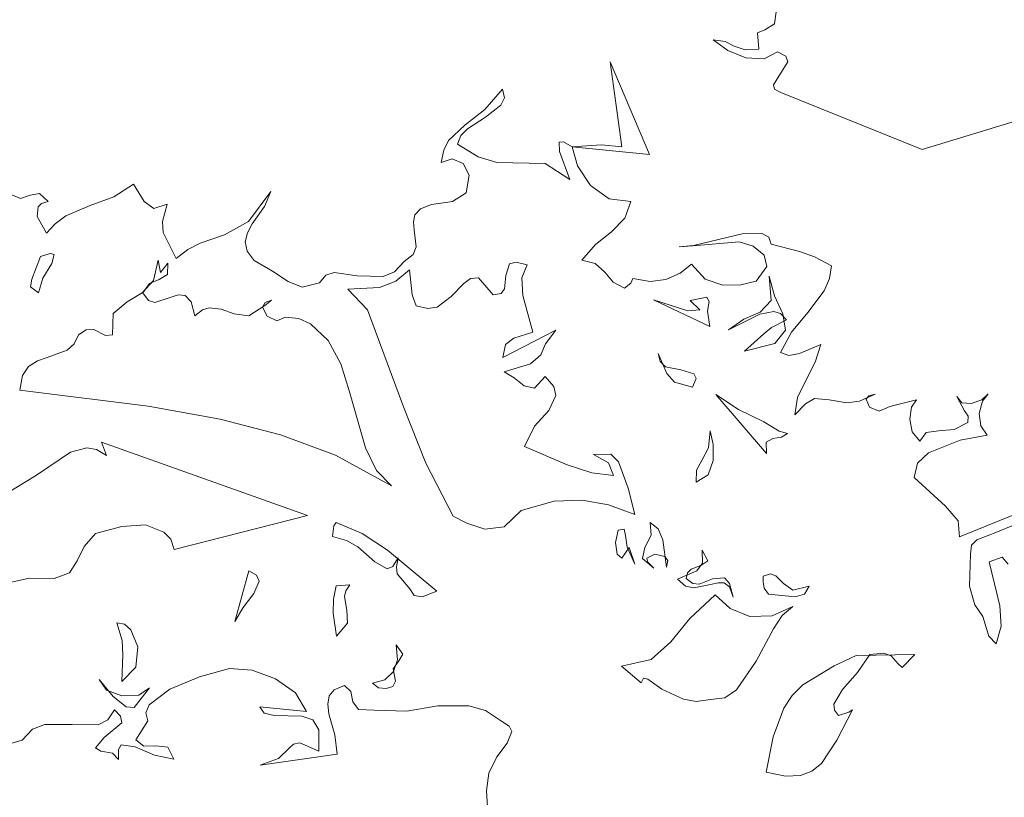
# Model space of a CAD drawing. Header units: millimetres. Extents: x -409347 to -76892, y 286088 to 1850972.
# Tile 10 of 256: x -308093 to -303484, y 427014 to 430652. Entities that reach past the tile are written whole.
import ezdxf

# ---------------------------------------------------------------- set-up
doc = ezdxf.new("R2010")
doc.units = ezdxf.units.MM
doc.linetypes.add('DGN Style 2', pattern=[3.08948, 1.853688, -1.235792])
for name, color, linetype, lineweight in [('a_drzewa 2', 7, 'Continuous', 0), ('A_P_WAND_BET_A_X', 25, 'Continuous', 0), ('A_P_WAND_BET_V_X', 131, 'DGN Style 2', 0)]:
    doc.layers.add(name, color=color, linetype=linetype, lineweight=lineweight)

msp = doc.modelspace()

# ---------------------------------------------------------------- linework, layer by layer
at = {"layer": 'a_drzewa 2'}
for p, q in [((-304560.5, 430632.6), (-304545.6, 430733.8)), ((-304605.1, 430605.3), (-304560.5, 430632.6)), ((-304639.2, 430590.6), (-304605.1, 430605.3)), ((-304632.7, 430514.8), (-304639.2, 430590.6)), ((-304779, 430508.1), (-304847.9, 430558.1)), ((-304847.9, 430558.1), (-304791.5, 430551.2)), ((-304791.5, 430551.2), (-304748.4, 430528.4)), ((-304748.4, 430528.4), (-304697.1, 430512.2)), ((-304693.8, 430474.3), (-304779, 430508.1)), ((-304697.1, 430512.2), (-304632.7, 430514.8)), ((-304608.3, 430469.9), (-304693.8, 430474.3)), ((-304546.3, 430501.6), (-304608.3, 430469.9)), ((-304506.4, 430481.5), (-304546.3, 430501.6)), ((-304498.3, 430455.8), (-304506.4, 430481.5)), ((-305275.2, 430057.3), (-305329.8, 430455.1)), ((-305329.8, 430455.1), (-305145.8, 430021.3)), ((-304531.8, 430400), (-304498.3, 430455.8)), ((-304565.4, 430347.2), (-304531.8, 430400)), ((-304560.8, 430327), (-304565.4, 430347.2)), ((-305916, 430231.6), (-305833, 430326.9)), ((-305833, 430326.9), (-305823.7, 430286.5)), ((-304530.1, 430312), (-304560.8, 430327)), ((-303869.7, 430045.3), (-304530.1, 430312)), ((-305841.4, 430252.7), (-305913, 430196.6)), ((-305823.7, 430286.5), (-305841.4, 430252.7)), ((-306009.7, 430159), (-305916, 430231.6)), ((-305913, 430196.6), (-305996.5, 430142.5)), ((-303265.4, 430229.2), (-303869.7, 430045.3)), ((-306085.8, 430087.8), (-306009.7, 430159)), ((-306029, 430110.3), (-306043.3, 430070.9)), ((-305996.5, 430142.5), (-306029, 430110.3)), ((-306108.3, 430041.8), (-306085.8, 430087.8)), ((-306043.3, 430070.9), (-305947.1, 430011.5)), ((-305568, 430079.2), (-305547.6, 430081)), ((-305567.1, 430035.2), (-305568, 430079.2)), ((-305547.6, 430081), (-305507.4, 430058)), ((-305507.4, 430058), (-305370, 430066.8)), ((-305145.8, 430021.3), (-305507.4, 430058)), ((-305507.4, 430058), (-305482.1, 429969)), ((-305370, 430066.8), (-305275.2, 430057.3)), ((-306121.1, 429984.9), (-306108.3, 430041.8)), ((-305947.1, 430011.5), (-305859.5, 429983.8)), ((-305517.7, 429904.3), (-305567.1, 430035.2)), ((-306069.6, 430001.1), (-306121.1, 429984.9)), ((-306017.8, 429979), (-306069.6, 430001.1)), ((-305989.7, 429925.6), (-306017.8, 429979)), ((-305859.5, 429983.8), (-305632.9, 429979.6)), ((-305632.9, 429979.6), (-305517.7, 429904.3)), ((-305482.1, 429969), (-305421.4, 429877.3)), ((-306003.1, 429842.2), (-305989.7, 429925.6)), ((-307652.9, 429824.4), (-307560.9, 429882.3)), ((-307560.9, 429882.3), (-307509.9, 429801.4)), ((-305421.4, 429877.3), (-305333.7, 429814.3)), ((-308129.7, 429833.6), (-308090, 429816.4)), ((-308090, 429816.4), (-308044.4, 429832.1)), ((-308044.4, 429832.1), (-308000.9, 429838.7)), ((-308000.9, 429838.7), (-307959.4, 429801.2)), ((-307023, 429707.9), (-306917.5, 429849.2)), ((-306917.5, 429849.2), (-306946.8, 429779.1)), ((-306067.2, 429801.5), (-306003.1, 429842.2)), ((-307991, 429792.6), (-308007.3, 429776.5)), ((-307959.4, 429801.2), (-307991, 429792.6)), ((-307877.4, 429734.7), (-307763.9, 429782.6)), ((-307763.9, 429782.6), (-307652.9, 429824.4)), ((-307509.9, 429801.4), (-307466.1, 429769.9)), ((-307466.1, 429769.9), (-307403.2, 429790)), ((-307403.2, 429790), (-307425.6, 429708.7)), ((-306217.1, 429768.1), (-306165.9, 429787.1)), ((-306165.9, 429787.1), (-306067.2, 429801.5)), ((-305333.7, 429814.3), (-305232.8, 429802.3)), ((-305232.8, 429802.3), (-305261.3, 429723.5)), ((-308007.3, 429776.5), (-308012.3, 429732)), ((-306946.8, 429779.1), (-307004.5, 429697.7)), ((-306250.1, 429706.5), (-306244.1, 429739.3)), ((-306244.1, 429739.3), (-306217.1, 429768.1)), ((-308012.3, 429732), (-307967.4, 429653.6)), ((-307967.4, 429653.6), (-307927.1, 429698.1)), ((-307927.1, 429698.1), (-307877.4, 429734.7)), ((-307425.6, 429708.7), (-307421.1, 429656.2)), ((-307135.2, 429645.4), (-307023, 429707.9)), ((-307004.5, 429697.7), (-307027.2, 429654.7)), ((-306246.8, 429668.6), (-306250.1, 429706.5)), ((-305261.3, 429723.5), (-305323.4, 429659.4)), ((-307421.1, 429656.2), (-307360.8, 429535)), ((-307249.3, 429606.3), (-307135.2, 429645.4)), ((-307027.2, 429654.7), (-307038.3, 429612.6)), ((-306237.2, 429590), (-306246.8, 429668.6)), ((-305323.4, 429659.4), (-305397.7, 429600.2)), ((-304938.9, 429595.3), (-304711.5, 429650.1)), ((-304711.5, 429650.1), (-304617.6, 429652.2)), ((-304617.6, 429652.2), (-304586.7, 429634.3)), ((-307305.7, 429578), (-307249.3, 429606.3)), ((-307038.3, 429612.6), (-307028.7, 429569.3)), ((-305397.7, 429600.2), (-305462, 429527.1)), ((-304726, 429613.6), (-304941.8, 429595.1)), ((-304659.6, 429592.8), (-304726, 429613.6)), ((-304586.7, 429634.3), (-304575.2, 429603)), ((-304575.2, 429603), (-304442.9, 429567.3)), ((-307996.3, 429545.3), (-307950.4, 429558)), ((-307950.4, 429558), (-307932.4, 429553.7)), ((-307932.4, 429553.7), (-307943.5, 429511.6)), ((-307360.8, 429535), (-307305.7, 429578)), ((-307360.8, 429535), (-307305.7, 429578)), ((-307028.7, 429569.3), (-306995.6, 429525.2)), ((-306292.9, 429520.6), (-306251.7, 429553.5)), ((-306251.7, 429553.5), (-306237.2, 429590)), ((-305006, 429589.6), (-304938.9, 429595.3)), ((-304941.8, 429595.1), (-305006, 429589.6)), ((-304608.9, 429550.1), (-304659.6, 429592.8)), ((-304442.9, 429567.3), (-304373.3, 429543.8)), ((-308037.2, 429439), (-307996.3, 429545.3)), ((-307943.5, 429511.6), (-307984.7, 429443.5)), ((-307466.5, 429432), (-307445.4, 429527.8)), ((-307445.4, 429527.8), (-307434.5, 429470)), ((-307434.5, 429470), (-307400.1, 429514)), ((-307400.1, 429514), (-307401.5, 429461)), ((-306995.6, 429525.2), (-306909.2, 429476.7)), ((-306338.8, 429472.6), (-306292.9, 429520.6)), ((-305817.2, 429455.6), (-305801.3, 429509.8)), ((-305801.3, 429509.8), (-305769.7, 429518.4)), ((-305769.7, 429518.4), (-305718.6, 429505.1)), ((-305718.6, 429505.1), (-305742.8, 429444.3)), ((-305462, 429527.1), (-305399, 429511.9)), ((-305399, 429511.9), (-305354.4, 429471.7)), ((-305001.4, 429466.6), (-304949.2, 429509.3)), ((-304949.2, 429509.3), (-304884.3, 429438.4)), ((-304595.6, 429498.4), (-304608.9, 429550.1)), ((-304373.3, 429543.8), (-304293.2, 429500.7)), ((-307401.5, 429461), (-307440.5, 429437.1)), ((-306909.2, 429476.7), (-306837.3, 429427)), ((-306660.6, 429456.8), (-306620.6, 429469.1)), ((-306620.6, 429469.1), (-306513.6, 429454.7)), ((-306392.7, 429450.4), (-306338.8, 429472.6)), ((-306332.1, 429429.1), (-306269, 429481.5)), ((-306269, 429481.5), (-306256.1, 429365.1)), ((-305354.4, 429471.7), (-305315.1, 429425.1)), ((-305069.4, 429437.3), (-305001.4, 429466.6)), ((-304645.6, 429429.5), (-304595.6, 429498.4)), ((-304293.2, 429500.7), (-304302.8, 429441.2)), ((-308042.9, 429403.2), (-308037.2, 429439)), ((-307984.7, 429443.5), (-308005.2, 429374.1)), ((-307520.4, 429374.5), (-307466.5, 429432)), ((-307486, 429418.6), (-307517.5, 429374.7)), ((-307440.5, 429437.1), (-307486, 429418.6)), ((-306837.3, 429427), (-306770.4, 429400.4)), ((-306770.4, 429400.4), (-306690, 429422)), ((-306690, 429422), (-306660.6, 429456.8)), ((-306513.6, 429454.7), (-306392.7, 429450.4)), ((-306408.9, 429399.1), (-306332.1, 429429.1)), ((-306073.3, 429357.3), (-306013.9, 429418.2)), ((-306013.9, 429418.2), (-305983.5, 429441.3)), ((-305983.5, 429441.3), (-305945.6, 429444.6)), ((-305945.6, 429444.6), (-305877.1, 429365.2)), ((-305823.7, 429393.3), (-305817.2, 429455.6)), ((-305742.8, 429444.3), (-305738.8, 429362.4)), ((-305315.1, 429425.1), (-305262.8, 429397.2)), ((-305262.8, 429397.2), (-305232.5, 429420.4)), ((-305232.5, 429420.4), (-305222.5, 429441.8)), ((-305222.5, 429441.8), (-305142, 429428.1)), ((-305142, 429428.1), (-305069.4, 429437.3)), ((-304884.3, 429438.4), (-304802.6, 429410.1)), ((-304717.5, 429411.6), (-304645.6, 429429.5)), ((-304585.8, 429452.2), (-304560.3, 429360.4)), ((-304576.1, 429338.4), (-304585.8, 429452.2)), ((-304302.8, 429441.2), (-304327.2, 429383.2)), ((-308005.2, 429374.1), (-308042.9, 429403.2)), ((-307590.3, 429333.2), (-307520.4, 429374.5)), ((-307517.5, 429374.7), (-307490.9, 429338.8)), ((-306558.1, 429392.2), (-306408.9, 429399.1)), ((-306464.6, 429294.4), (-306558.1, 429392.2)), ((-305877.1, 429365.2), (-305839.4, 429371.4)), ((-305839.4, 429371.4), (-305823.7, 429393.3)), ((-304802.6, 429410.1), (-304717.5, 429411.6)), ((-304327.2, 429383.2), (-304403.8, 429282.7)), ((-307656.1, 429277.6), (-307590.3, 429333.2)), ((-307490.9, 429338.8), (-307460.7, 429329.6)), ((-307460.7, 429329.6), (-307389.3, 429353.4)), ((-307389.3, 429353.4), (-307352.1, 429365.4)), ((-307352.1, 429365.4), (-307319.5, 429362.3)), ((-307319.5, 429362.3), (-307290.5, 429332.4)), ((-307290.5, 429332.4), (-307273.1, 429266.3)), ((-306943.6, 429329.8), (-306956.4, 429308.1)), ((-306945.3, 429315), (-306915.2, 429341)), ((-306915.2, 429341), (-306943.6, 429329.8)), ((-306256.1, 429365.1), (-306237.1, 429313.9)), ((-306139.5, 429307.5), (-306073.3, 429357.3)), ((-305738.8, 429362.4), (-305691.7, 429190.1)), ((-305125.8, 429341.4), (-304965.7, 429290.4)), ((-304862.5, 429217), (-305125.8, 429341.4)), ((-304955.1, 429338.3), (-304877.1, 429353.8)), ((-304910.3, 429295.2), (-304955.1, 429338.3)), ((-304877.1, 429353.8), (-304866.6, 429334.2)), ((-304866.6, 429334.2), (-304874.5, 429289.4)), ((-304627.3, 429284.1), (-304576.1, 429338.4)), ((-304560.3, 429360.4), (-304520.8, 429275.6)), ((-307659.3, 429177.5), (-307656.1, 429277.6)), ((-307273.1, 429266.3), (-307237.5, 429295.8)), ((-307237.5, 429295.8), (-307205.9, 429304.4)), ((-307205.9, 429304.4), (-307149.5, 429297.5)), ((-307149.5, 429297.5), (-307088.9, 429276.2)), ((-307088.9, 429276.2), (-307020.5, 429267.4)), ((-307020.5, 429267.4), (-306945.3, 429315)), ((-306956.4, 429308.1), (-306935.2, 429265.9)), ((-306296.5, 428841.6), (-306464.6, 429294.4)), ((-306237.1, 429313.9), (-306183, 429300.8)), ((-306183, 429300.8), (-306139.5, 429307.5)), ((-304965.7, 429290.4), (-304910.3, 429295.2)), ((-304874.5, 429289.4), (-304862.5, 429217)), ((-304629.4, 429275.1), (-304775.9, 429200.9)), ((-304703.8, 429251.1), (-304627.3, 429284.1)), ((-304562.8, 429286.7), (-304629.4, 429275.1)), ((-304532.7, 429277.5), (-304562.8, 429286.7)), ((-304503.7, 429247.7), (-304532.7, 429277.5)), ((-304520.8, 429275.6), (-304508.4, 429200.3)), ((-304403.8, 429282.7), (-304481.2, 429190.8)), ((-306935.2, 429265.9), (-306889.2, 429243.4)), ((-306889.2, 429243.4), (-306849.6, 429261.4)), ((-306849.6, 429261.4), (-306787.4, 429255)), ((-306787.4, 429255), (-306732.4, 429230.3)), ((-306732.4, 429230.3), (-306649.3, 429152.2)), ((-304775.9, 429200.9), (-304703.8, 429251.1)), ((-304574.1, 429212.3), (-304503.7, 429247.7)), ((-307818, 429178.6), (-307781.9, 429202.2)), ((-307781.9, 429202.2), (-307746.6, 429202.3)), ((-307746.6, 429202.3), (-307691.4, 429174.7)), ((-305831.5, 429072.4), (-305583.8, 429199.3)), ((-305691.7, 429190.1), (-305780.4, 429161.9)), ((-305583.8, 429199.3), (-305631.3, 429136.5)), ((-304699.8, 429101.6), (-304609.8, 429182.8)), ((-304609.8, 429182.8), (-304574.1, 429212.3)), ((-304508.4, 429200.3), (-304558.9, 429137.2)), ((-304481.2, 429190.8), (-304531.8, 429095.4)), ((-307870.6, 429106.5), (-307837.9, 429135.7)), ((-307837.9, 429135.7), (-307818, 429178.6)), ((-307691.4, 429174.7), (-307659.3, 429177.5)), ((-306649.3, 429152.2), (-306590, 429042.7)), ((-305780.4, 429161.9), (-305819, 429132.2)), ((-305631.3, 429136.5), (-305653.3, 429084.7)), ((-304558.9, 429137.2), (-304699.8, 429101.6)), ((-307964.6, 429072), (-307870.6, 429106.5)), ((-305819, 429132.2), (-305831.5, 429072.4)), ((-305104.3, 429090.5), (-305095.3, 429053.1)), ((-305064, 428997), (-305104.3, 429090.5)), ((-304531.8, 429095.4), (-304492.4, 429081.2)), ((-304492.4, 429081.2), (-304443.3, 429091.2)), ((-304443.3, 429091.2), (-304343.9, 429132.1)), ((-304343.9, 429132.1), (-304369.3, 429050.6)), ((-308052.1, 429029.3), (-308010.3, 429056.4)), ((-308010.3, 429056.4), (-307964.6, 429072)), ((-305653.3, 429084.7), (-305702.6, 429042.3)), ((-305095.3, 429053.1), (-305069.7, 429028.8)), ((-304369.3, 429050.6), (-304412.1, 428967.6)), ((-308080.9, 428988.6), (-308052.1, 429029.3)), ((-306590, 429042.7), (-306549.3, 428911)), ((-305702.6, 429042.3), (-305825.7, 429005.3)), ((-305825.7, 429005.3), (-305779.2, 428976.9)), ((-305069.7, 429028.8), (-304997.9, 429014.4)), ((-304997.9, 429014.4), (-304937.6, 428996.1)), ((-308092.7, 428920), (-308080.9, 428988.6)), ((-305779.2, 428976.9), (-305732, 428939.8)), ((-305684.1, 428929.2), (-305632.9, 428983.6)), ((-305632.9, 428983.6), (-305593.6, 428937)), ((-305028.2, 428956), (-305064, 428997)), ((-304944, 428933.8), (-305028.2, 428956)), ((-304926.8, 428973.5), (-304944, 428933.8)), ((-304937.6, 428996.1), (-304926.8, 428973.5)), ((-304412.1, 428967.6), (-304452.1, 428884.8)), ((-307492.7, 428845), (-308092.7, 428920)), ((-306549.3, 428911), (-306474.1, 428650.1)), ((-305732, 428939.8), (-305684.1, 428929.2)), ((-305593.6, 428937), (-305584.1, 428893.7)), ((-305584.1, 428893.7), (-305616.2, 428823.4)), ((-304835.3, 428899), (-304729.3, 428828.8)), ((-304597.1, 428622.6), (-304835.3, 428899)), ((-304452.1, 428884.8), (-304465.7, 428804.3)), ((-304414.3, 428855.7), (-304372.3, 428879.9)), ((-304372.3, 428879.9), (-304304.2, 428873.9)), ((-304304.2, 428873.9), (-304220.8, 428860.5)), ((-304220.8, 428860.5), (-304162.7, 428868.4)), ((-304162.7, 428868.4), (-304089.1, 428901.2)), ((-304117.8, 428892.8), (-304131.1, 428877)), ((-304131.1, 428877), (-304116.2, 428840.1)), ((-304089.1, 428901.2), (-304117.8, 428892.8)), ((-304019.5, 428842.5), (-303895.8, 428873.6)), ((-303895.8, 428873.6), (-303919.3, 428839.3)), ((-303671, 428822.4), (-303706.2, 428889.9)), ((-303706.2, 428889.9), (-303683, 428859.5)), ((-303683, 428859.5), (-303638.8, 428857.4)), ((-303638.8, 428857.4), (-303590.2, 428873.3)), ((-303586.7, 428867.8), (-303602.4, 428810.6)), ((-303590.2, 428873.3), (-303560.3, 428902.3)), ((-303560.3, 428902.3), (-303586.7, 428867.8)), ((-307155.4, 428782.8), (-307492.7, 428845)), ((-306191.7, 428577.3), (-306296.5, 428841.6)), ((-305616.2, 428823.4), (-305683.4, 428750.1)), ((-304729.3, 428828.8), (-304609.8, 428771.4)), ((-304465.7, 428804.3), (-304414.3, 428855.7)), ((-304116.2, 428840.1), (-304070.5, 428820.5)), ((-304070.5, 428820.5), (-304019.5, 428842.5)), ((-303919.3, 428839.3), (-303926.2, 428782.9)), ((-303654.2, 428797.3), (-303671, 428822.4)), ((-306872.9, 428710), (-307155.4, 428782.8)), ((-304609.8, 428771.4), (-304538.5, 428727.6)), ((-303926.2, 428782.9), (-303915.4, 428725)), ((-303719.4, 428735.9), (-303654.6, 428767.9)), ((-303654.6, 428767.9), (-303654.2, 428797.3)), ((-303602.4, 428810.6), (-303594.5, 428752.5)), ((-305683.4, 428750.1), (-305731.1, 428654.9)), ((-304869.7, 428649.3), (-304861.9, 428729.3)), ((-304861.9, 428729.3), (-304847.6, 428665.8)), ((-304538.5, 428727.6), (-304499.3, 428716.2)), ((-303915.4, 428725), (-303879.3, 428681.1)), ((-303879.3, 428681.1), (-303850.5, 428721.8)), ((-303850.5, 428721.8), (-303792.4, 428729.7)), ((-303792.4, 428729.7), (-303719.4, 428735.9)), ((-303594.5, 428752.5), (-303564.3, 428708.1)), ((-307710.4, 428676.5), (-306746.7, 428332.9)), ((-307687.4, 428613.9), (-307710.4, 428676.5)), ((-306615, 428614.5), (-306872.9, 428710)), ((-304567.8, 428692.7), (-304598.7, 428675.4)), ((-304598.7, 428675.4), (-304597.1, 428622.6)), ((-304527.3, 428699.1), (-304567.8, 428692.7)), ((-304499.3, 428716.2), (-304527.3, 428699.1)), ((-303691.6, 428685.4), (-303839.3, 428625.8)), ((-303564.3, 428708.1), (-303691.6, 428685.4)), ((-308014.5, 428521.2), (-307856.2, 428628.8)), ((-307856.2, 428628.8), (-307778.7, 428650.1)), ((-307778.7, 428650.1), (-307733.9, 428642.2)), ((-307733.9, 428642.2), (-307687.4, 428613.9)), ((-306474.1, 428650.1), (-306423.8, 428542.7)), ((-305731.1, 428654.9), (-305529.9, 428569.3)), ((-304900, 428590.9), (-304869.7, 428649.3)), ((-304847.6, 428665.8), (-304847, 428589.5)), ((-306353.1, 428472.4), (-306615, 428614.5)), ((-305407.7, 428617.9), (-305325.5, 428619.1)), ((-305336.8, 428579.9), (-305407.7, 428617.9)), ((-305325.5, 428619.1), (-305290.2, 428583.9)), ((-305290.2, 428583.9), (-305244.4, 428461.5)), ((-304925.4, 428544.6), (-304900, 428590.9)), ((-304847, 428589.5), (-304870.6, 428522.8)), ((-303839.3, 428625.8), (-303891, 428577.3)), ((-306423.8, 428542.7), (-306353.1, 428472.4)), ((-306064.7, 428329.6), (-306191.7, 428577.3)), ((-305529.9, 428569.3), (-305415, 428532.1)), ((-305314.1, 428520.2), (-305336.8, 428579.9)), ((-304926.5, 428488.7), (-304925.4, 428544.6)), ((-303891, 428577.3), (-303905.9, 428511.4)), ((-308140.2, 428445.8), (-308014.5, 428521.2)), ((-305415, 428532.1), (-305314.1, 428520.2)), ((-304870.6, 428522.8), (-304926.5, 428488.7)), ((-303905.9, 428511.4), (-303759.3, 428377)), ((-305244.4, 428461.5), (-305213.3, 428337.8)), ((-305591.7, 428399.4), (-305746.7, 428356.8)), ((-305460, 428404.8), (-305591.7, 428399.4)), ((-305337.6, 428383), (-305460, 428404.8)), ((-305746.7, 428356.8), (-305825.3, 428279.5)), ((-305213.3, 428337.8), (-305337.6, 428383)), ((-303759.3, 428377), (-303700.5, 428308.6)), ((-303694, 428232.7), (-303364.6, 428366.7)), ((-306746.7, 428332.9), (-307370.6, 428173.8)), ((-306000.2, 428296.9), (-306064.7, 428329.6)), ((-303700.5, 428308.6), (-303694, 428232.7)), ((-307615, 428282.1), (-307738.4, 428248.1)), ((-307503.9, 428288.7), (-307615, 428282.1)), ((-307418.7, 428254.9), (-307503.9, 428288.7)), ((-306629.5, 428234.2), (-306622.1, 428284.8)), ((-306622.1, 428284.8), (-306611.6, 428300.4)), ((-306611.6, 428300.4), (-306489.7, 428249.1)), ((-305915.5, 428268.9), (-306000.2, 428296.9)), ((-305825.3, 428279.5), (-305915.5, 428268.9)), ((-305304.9, 428206.5), (-305292.1, 428263.5)), ((-305292.1, 428263.5), (-305263.2, 428268.9)), ((-305263.2, 428268.9), (-305257.8, 428240)), ((-305142.5, 428299.8), (-305104.7, 428270.7)), ((-305137.5, 428241.4), (-305142.5, 428299.8)), ((-305104.7, 428270.7), (-305082.7, 428219.7)), ((-303414.6, 428297.8), (-303516.8, 428256.7)), ((-307738.4, 428248.1), (-307792, 428187.7)), ((-307386.6, 428222.4), (-307418.7, 428254.9)), ((-307370.6, 428173.8), (-307386.6, 428222.4)), ((-306563.3, 428216.4), (-306629.5, 428234.2)), ((-306510.7, 428185.6), (-306563.3, 428216.4)), ((-306489.7, 428249.1), (-306371.4, 428171.1)), ((-305257.8, 428240), (-305250.1, 428184.8)), ((-305167.7, 428183), (-305137.5, 428241.4)), ((-305082.7, 428219.7), (-305065.9, 428091.8)), ((-303613.5, 428219), (-303637.8, 428193.5)), ((-303516.8, 428256.7), (-303613.5, 428219)), ((-307792, 428187.7), (-307824.4, 428120.3)), ((-306431.3, 428116), (-306510.7, 428185.6)), ((-306371.4, 428171.1), (-306140.5, 427979.3)), ((-305297.2, 428151.4), (-305304.9, 428206.5)), ((-305241.1, 428182.6), (-305275.1, 428132.7)), ((-305250.1, 428184.8), (-305214, 428105.6)), ((-305214, 428105.6), (-305241.1, 428182.6)), ((-305178.1, 428132.2), (-305167.7, 428183)), ((-304899.3, 428170.7), (-304871.5, 428120.2)), ((-304897, 428109.2), (-304899.3, 428170.7)), ((-303637.8, 428193.5), (-303643, 428151.9)), ((-306321.2, 428134.3), (-306347.2, 428093.9)), ((-306329.4, 428092.4), (-306321.2, 428134.3)), ((-305275.1, 428132.7), (-305297.2, 428151.4)), ((-305124.2, 428086.8), (-305178.1, 428132.2)), ((-305121, 428151.8), (-305157.6, 428133.9)), ((-305157.6, 428133.9), (-305153, 428113.8)), ((-305073.1, 428141.2), (-305121, 428151.8)), ((-305059.6, 428121.8), (-305073.1, 428141.2)), ((-305065.9, 428091.8), (-305059.6, 428121.8)), ((-303643, 428151.9), (-303647.8, 428001.6)), ((-303554.7, 428115.4), (-303494.9, 428138.1)), ((-303494.9, 428138.1), (-303465.7, 428105.3)), ((-307824.4, 428120.3), (-307860.8, 428064.3)), ((-306372.7, 428082.9), (-306431.3, 428116)), ((-306347.2, 428093.9), (-306372.7, 428082.9)), ((-306326.7, 428060.4), (-306329.4, 428092.4)), ((-305153, 428113.8), (-305124.2, 428086.8)), ((-304950.4, 428081.2), (-304966.6, 428065.1)), ((-304905, 428099.7), (-304950.4, 428081.2)), ((-304923.4, 428074.6), (-304897, 428109.2)), ((-304871.5, 428120.2), (-304905, 428099.7)), ((-303504.9, 427911), (-303554.7, 428115.4)), ((-308046.7, 428039.5), (-308182.3, 428010.3)), ((-307932, 428037.6), (-308046.7, 428039.5)), ((-307860.8, 428064.3), (-307932, 428037.6)), ((-307086.2, 427836.7), (-307021.3, 428074.4)), ((-307021.3, 428074.4), (-306984.3, 428054)), ((-306984.3, 428054), (-306973.1, 428025.6)), ((-306267.7, 427989), (-306326.7, 428060.4)), ((-305014, 428034.6), (-304923.4, 428074.6)), ((-304976, 428002.6), (-305014, 428034.6)), ((-304966.6, 428065.1), (-304973.1, 428038.1)), ((-304973.1, 428038.1), (-304941.7, 428014.3)), ((-304912.1, 428011), (-304849.6, 428036.9)), ((-304849.6, 428036.9), (-304794.2, 428041.6)), ((-304794.2, 428041.6), (-304771.3, 428014.2)), ((-304613.3, 428021.8), (-304612.6, 428048.3)), ((-304612.6, 428048.3), (-304578.4, 428060.1)), ((-304578.4, 428060.1), (-304554, 428050.4)), ((-304554, 428050.4), (-304518.7, 428015.2)), ((-306973.1, 428025.6), (-306997.5, 427967.7)), ((-306625, 427940.8), (-306612.7, 428003.6)), ((-306612.7, 428003.6), (-306548.5, 428009.1)), ((-306548.5, 428009.1), (-306566.7, 427981.1)), ((-306247.4, 427958.4), (-306267.7, 427989)), ((-304937.1, 427994.1), (-304976, 428002.6)), ((-304941.7, 428014.3), (-304912.1, 428011)), ((-304859.1, 428009.6), (-304937.1, 427994.1)), ((-304824.6, 428018.5), (-304859.1, 428009.6)), ((-304795.1, 428018), (-304824.6, 428018.5)), ((-304770.1, 427999.6), (-304795.1, 428018)), ((-304771.3, 428014.2), (-304754.1, 427951)), ((-304754.1, 427951), (-304770.1, 427999.6)), ((-304607.9, 427992.9), (-304613.3, 428021.8)), ((-304587.9, 427965.3), (-304607.9, 427992.9)), ((-304518.7, 428015.2), (-304474.9, 427983.7)), ((-304474.9, 427983.7), (-304397.1, 428002.1)), ((-304397.1, 428002.1), (-304420.4, 427964.9)), ((-303647.8, 428001.6), (-303622.8, 427915.6)), ((-306997.5, 427967.7), (-307047.7, 427901.7)), ((-306625.3, 427876.1), (-306625, 427940.8)), ((-306566.7, 427981.1), (-306573.2, 427954.1)), ((-306573.2, 427954.1), (-306561.9, 427890.4)), ((-306208.8, 427952.9), (-306247.4, 427958.4)), ((-306140.5, 427979.3), (-306208.8, 427952.9)), ((-304957.2, 427851.4), (-304837.3, 427961.5)), ((-304837.3, 427961.5), (-304767.2, 427897)), ((-304463.4, 427952.4), (-304587.9, 427965.3)), ((-304420.4, 427964.9), (-304463.4, 427952.4)), ((-307047.7, 427901.7), (-307086.2, 427836.7)), ((-304767.2, 427897), (-304675.9, 427860.8)), ((-304570.4, 427863.9), (-304474.2, 427907.4)), ((-304474.2, 427907.4), (-304523.5, 427865)), ((-303622.8, 427915.6), (-303585.7, 427860)), ((-303499.6, 427814.5), (-303504.9, 427911)), ((-306610.2, 427768.7), (-306625.3, 427876.1)), ((-306561.9, 427890.4), (-306559.5, 427828.9)), ((-305044.7, 427741.1), (-304957.2, 427851.4)), ((-304675.9, 427860.8), (-304570.4, 427863.9)), ((-304523.5, 427865), (-304565.1, 427802.7)), ((-303585.7, 427860), (-303569.6, 427808.5)), ((-307638, 427830.6), (-307602.3, 427824.9)), ((-307613.3, 427747.5), (-307638, 427830.6)), ((-307602.3, 427824.9), (-307573.5, 427797.9)), ((-306559.5, 427828.9), (-306610.2, 427768.7)), ((-304565.1, 427802.7), (-304646.3, 427651.7)), ((-303569.6, 427808.5), (-303557.3, 427768.4)), ((-303522, 427733.2), (-303499.6, 427814.5)), ((-307573.5, 427797.9), (-307540.3, 427718.5)), ((-303557.3, 427768.4), (-303522, 427733.2)), ((-307610.5, 427680.2), (-307613.3, 427747.5)), ((-307540.3, 427718.5), (-307549.8, 427623.7)), ((-306330.5, 427728), (-306300.3, 427683.6)), ((-306324.6, 427658), (-306330.5, 427728)), ((-305137.6, 427659.6), (-305044.7, 427741.1)), ((-307614.6, 427556.4), (-307610.5, 427680.2)), ((-306300.3, 427683.6), (-306318.2, 427652.7)), ((-304280.1, 427630.2), (-304178.3, 427677.1)), ((-304178.3, 427677.1), (-303902.6, 427683)), ((-304114.1, 427682.6), (-304171.6, 427598.3)), ((-304050, 427688.1), (-304114.1, 427682.6)), ((-304013.7, 427676.5), (-304050, 427688.1)), ((-303981, 427638.1), (-304013.7, 427676.5)), ((-303902.6, 427683), (-303962, 427622.1)), ((-307549.8, 427623.7), (-307614.6, 427556.4)), ((-307111.5, 427617.1), (-307252.1, 427578.6)), ((-307004.9, 427608.6), (-307111.5, 427617.1)), ((-306318.2, 427652.7), (-306344.4, 427615.2)), ((-306344.4, 427615.2), (-306333.6, 427557.3)), ((-306343.4, 427603.5), (-306324.6, 427658)), ((-305275.9, 427627.2), (-305137.6, 427659.6)), ((-305184.1, 427549.9), (-305275.9, 427627.2)), ((-304646.3, 427651.7), (-304737.6, 427517.6)), ((-304428.2, 427541.1), (-304280.1, 427630.2)), ((-303962, 427622.1), (-303981, 427638.1)), ((-307252.1, 427578.6), (-307391.1, 427519.7)), ((-306895.7, 427568), (-307004.9, 427608.6)), ((-306384.2, 427564.7), (-306343.4, 427603.5)), ((-305174.1, 427571.3), (-305184.1, 427549.9)), ((-305153.2, 427567.2), (-305174.1, 427571.3)), ((-304171.6, 427598.3), (-304241.2, 427518.9)), ((-307721.1, 427564.9), (-307687.4, 427514.9)), ((-307655.5, 427485.3), (-307721.1, 427564.9)), ((-307485.7, 427526.3), (-307557.2, 427435)), ((-307535.7, 427492.7), (-307485.7, 427526.3)), ((-306801.9, 427502.6), (-306895.7, 427568)), ((-306572.8, 427536.9), (-306621.1, 427518)), ((-306544, 427509.9), (-306572.8, 427536.9)), ((-306441.5, 427548.1), (-306384.2, 427564.7)), ((-306413.2, 427527), (-306441.5, 427548.1)), ((-306377.7, 427524.2), (-306413.2, 427527)), ((-306346.2, 427532.7), (-306377.7, 427524.2)), ((-306333.6, 427557.3), (-306346.2, 427532.7)), ((-305087.5, 427520), (-305153.2, 427567.2)), ((-304476.7, 427490), (-304428.2, 427541.1)), ((-307687.4, 427514.9), (-307614.7, 427488.8)), ((-307595.6, 427437.6), (-307655.5, 427485.3)), ((-307614.7, 427488.8), (-307535.7, 427492.7)), ((-307391.1, 427519.7), (-307487.7, 427446.8)), ((-306750.5, 427415.9), (-306801.9, 427502.6)), ((-306645.1, 427489.5), (-306650.6, 427450.9)), ((-306621.1, 427518), (-306645.1, 427489.5)), ((-306533.9, 427460.8), (-306544, 427509.9)), ((-304986.5, 427472.8), (-305087.5, 427520)), ((-304793.2, 427480.5), (-304860.1, 427471.8)), ((-304737.6, 427517.6), (-304793.2, 427480.5)), ((-304515.7, 427430.8), (-304476.7, 427490)), ((-304241.2, 427518.9), (-304282.3, 427450.8)), ((-307557.2, 427435), (-307595.6, 427437.6)), ((-307487.7, 427446.8), (-307502.2, 427410.3)), ((-306949.6, 427407.6), (-306969.8, 427438.2)), ((-306969.8, 427438.2), (-306750.5, 427415.9)), ((-306650.6, 427450.9), (-306646.6, 427404.2)), ((-306507.4, 427424.9), (-306533.9, 427460.8)), ((-306135.7, 427442), (-306280.5, 427417.9)), ((-305991.7, 427442.6), (-306135.7, 427442)), ((-305913.4, 427419.9), (-305991.7, 427442.6)), ((-304926.9, 427463.2), (-304986.5, 427472.8)), ((-304860.1, 427471.8), (-304926.9, 427463.2)), ((-304566, 427297.2), (-304515.7, 427430.8)), ((-304282.3, 427450.8), (-304279.9, 427421.6)), ((-307650.3, 427424.1), (-307681.5, 427377.3)), ((-307621.3, 427394.2), (-307650.3, 427424.1)), ((-307615.6, 427362.4), (-307621.3, 427394.2)), ((-307502.2, 427410.3), (-307493.1, 427372.9)), ((-306901.6, 427397.1), (-306949.6, 427407.6)), ((-306772, 427393.5), (-306901.6, 427397.1)), ((-306720.7, 427377.3), (-306772, 427393.5)), ((-306646.6, 427404.2), (-306617.7, 427306.8)), ((-306433.7, 427422.4), (-306507.4, 427424.9)), ((-306280.5, 427417.9), (-306433.7, 427422.4)), ((-305832.6, 427368.1), (-305913.4, 427419.9)), ((-304279.9, 427421.6), (-304260.1, 427396.8)), ((-304194.8, 427423), (-304267.9, 427281.6)), ((-304260.1, 427396.8), (-304211.5, 427412.7)), ((-304211.5, 427412.7), (-304194.8, 427423)), ((-307976.4, 427355), (-308033.2, 427332.6)), ((-307847.1, 427354.4), (-307976.4, 427355)), ((-307726.5, 427352.9), (-307847.1, 427354.4)), ((-307681.5, 427377.3), (-307726.5, 427352.9)), ((-307697.9, 427293.7), (-307615.6, 427362.4)), ((-307493.1, 427372.9), (-307550, 427282.8)), ((-306693.1, 427329.7), (-306720.7, 427377.3)), ((-305801.4, 427347.2), (-305832.6, 427368.1)), ((-305790.4, 427321.7), (-305801.4, 427347.2)), ((-308033.2, 427332.6), (-308081.7, 427281.4)), ((-307737.9, 427246.2), (-307697.9, 427293.7)), ((-306693.4, 427229.8), (-306693.1, 427329.7)), ((-306617.7, 427306.8), (-306607.1, 427216.6)), ((-305812.2, 427267), (-305790.4, 427321.7)), ((-304598.9, 427132.8), (-304566, 427297.2)), ((-308081.7, 427281.4), (-308202.3, 427247.6)), ((-307713.1, 427230.7), (-307737.9, 427246.2)), ((-307618.5, 427259.3), (-307631.4, 427237.7)), ((-307553.1, 427250.2), (-307618.5, 427259.3)), ((-307461.6, 427211), (-307553.1, 427250.2)), ((-307550, 427282.8), (-307512.3, 427253.7)), ((-307512.3, 427253.7), (-307456.6, 427255.5)), ((-307456.6, 427255.5), (-307400.2, 427248.6)), ((-307400.2, 427248.6), (-307371.9, 427192.3)), ((-306832.7, 427244.3), (-306810.9, 427263.8)), ((-306810.9, 427263.8), (-306782, 427269.2)), ((-306782, 427269.2), (-306693.4, 427229.8)), ((-305859.7, 427204.1), (-305812.2, 427267)), ((-304267.9, 427281.6), (-304340.8, 427172.5)), ((-307659.3, 427220.6), (-307713.1, 427230.7)), ((-307630.3, 427190.7), (-307659.3, 427220.6)), ((-307631.4, 427237.7), (-307630.3, 427190.7)), ((-307371.9, 427192.3), (-307461.6, 427211)), ((-306607.1, 427216.6), (-306967, 427165.2)), ((-306881.5, 427196), (-306832.7, 427244.3)), ((-305897.2, 427127.5), (-305859.7, 427204.1)), ((-306967, 427165.2), (-306881.5, 427196)), ((-304340.8, 427172.5), (-304384.7, 427136.4)), ((-305907.7, 427044.3), (-305897.2, 427127.5)), ((-304509.2, 427114), (-304598.9, 427132.8)), ((-304438.9, 427117.1), (-304509.2, 427114)), ((-304384.7, 427136.4), (-304438.9, 427117.1)), ((-305904.1, 426968.2), (-305907.7, 427044.3))]:
    msp.add_line(p, q, dxfattribs=at)
at = {"layer": 'A_P_WAND_BET_A_X', "ltscale": 0.01}
msp.add_3dface([(-409346.6, 1850971.6), (-87526.5, 1850971.6), (-87526.5, 286087.9), (-409346.6, 286087.9)], dxfattribs=at)
at = {"layer": 'A_P_WAND_BET_V_X'}
msp.add_3dface([(-346399.5, 477353.8), (-346399.5, 342353.8), (-171399.5, 342353.8), (-171399.5, 477353.8)], dxfattribs=at)

doc.saveas('drawing.dxf')
